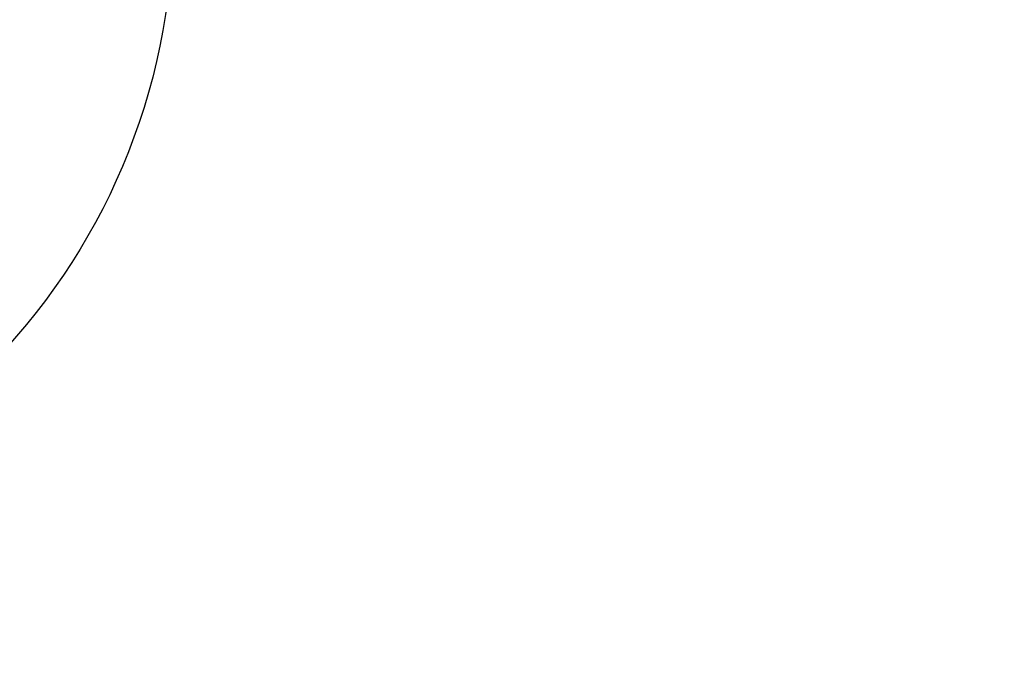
# Model space of a CAD drawing. Header units: millimetres. Extents: x 0 to 16820, y 0 to 11880.
# Tile 90 of 99: x 14313 to 15334, y 5546 to 6224. Entities that reach past the tile are written whole.
import ezdxf

# ---------------------------------------------------------------- set-up
doc = ezdxf.new("R2010")
doc.units = ezdxf.units.MM
doc.header["$LTSCALE"] = 20
doc.styles.add('SLDTEXTSTYLE0', font='TXT', dxfattribs={"width": 0.605})
doc.dimstyles.new('SLDDIMSTYLE1', dxfattribs={"dimtxt": 140, "dimasz": 100, "dimexe": 0, "dimexo": 0.0625, "dimgap": 35, "dimtad": 1, "dimtoh": 1, "dimdec": 4, "dimlfac": 20, "dimzin": 12, "dimdsep": 46, "dimtxsty": 'SLDTEXTSTYLE0', "dimsah": 1, "dimcen": 0.09, "dimadec": 1, "dimazin": 0, "dimtfac": 1, "dimtofl": 0, "dimtmove": 0, "dimatfit": 3, "dimfxl": 0, "dimfrac": 2, "dimtolj": 1, "dimtzin": 12, "dimarcsym": 0})

# ---------------------------------------------------------------- blocks, each defined once
blk = doc.blocks.new('*D14')
at = {"color": 7, "linetype": 'Continuous', "lineweight": 0}
for p, q in [((12765.9, 6330.2), (11016.7, 6330.2)), ((14847.1, 6330.2), (16596.3, 6330.2))]:
    blk.add_line(p, q, dxfattribs=at)
blk.add_arc((13806.5, 6330.2), 2759.8, 180, 0, dxfattribs=at)
for points in [[(11046.7, 6330.2), (11033.5, 6230), (11063.5, 6230.5)], [(16566.3, 6330.2), (16549.5, 6230.5), (16579.5, 6230)]]:
    blk.add_solid(points, dxfattribs=at)
at = {"color": 7, "linetype": 'Continuous', "lineweight": 0, "char_height": 140, "attachment_point": 1, "style": 'SLDTEXTSTYLE0'}
for s, insert in [('180°', (13639.6, 3750.9)), ('-', (13575.6, 3750.9))]:
    blk.add_mtext(s, dxfattribs=dict(at, insert=insert))

msp = doc.modelspace()

# ---------------------------------------------------------------- linework, layer by layer
at = {"color": 7, "linetype": 'Continuous', "lineweight": 30}
for radius in [2513, 665]:
    msp.add_circle((13806.483798, 6330.2342175), radius, dxfattribs=at)

# ---------------------------------------------------------------- dimensions: what is measured, and where the dimension line sits
at = {"color": 7, "linetype": 'Continuous', "lineweight": 0}
dim = msp.add_angular_dim_2l(base=(13806.483798, 3570.4050069), line1=((12765.9091409, 6330.2342175), (13806.483798, 6330.2342175)), line2=((14847.0584552, 6330.2342175), (13806.483798, 6330.2342175)), text='-<>', dimstyle='SLDDIMSTYLE1', dxfattribs=at)
dim.commit()
dim.dimension.update_dxf_attribs({"geometry": '*D14', "text_midpoint": (13806.483798, 3570.4050069), "dimtype": 162})

doc.saveas('drawing.dxf')
